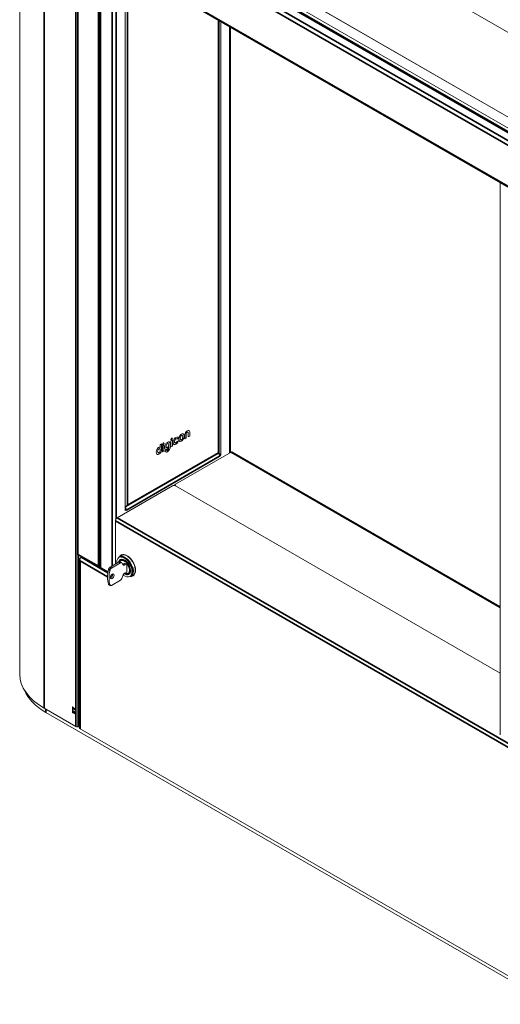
# Model space of a CAD drawing. Header units: millimetres. Extents: x 4 to 1188, y 1 to 840.
# Tile 184 of 256: x 826 to 892, y 123 to 259. Entities that reach past the tile are written whole.
import ezdxf

# ---------------------------------------------------------------- set-up
doc = ezdxf.new("R2010")
doc.units = ezdxf.units.MM
doc.layers.add('1', color=7, linetype='Continuous')

msp = doc.modelspace()

# ---------------------------------------------------------------- linework, layer by layer
at = {"layer": '1', "color": 154, "linetype": 'Continuous', "lineweight": 13}
for p, q in [((826.3844, 282.8855), (826.3844, 168.5526)), ((981.9213, 205.919), (849.2681, 282.5064)), ((971.8198, 200.0869), (839.1665, 276.6743)), ((971.8198, 200.0752), (839.1665, 276.6626)), ((834.3366, 275.572), (834.3366, 185.0333)), ((838.6968, 274.7088), (968.5519, 199.7369)), ((839.3686, 275.0413), (968.9913, 200.2035)), ((837.4573, 267.5017), (837.4573, 183.2608)), ((837.618, 267.8654), (967.4731, 192.8936)), ((840.904, 265.6282), (840.904, 191.1929)), ((853.8166, 199.1064), (853.8166, 258.5125)), ((853.834, 258.5024), (853.834, 198.8913)), ((854.036, 198.7747), (854.036, 258.3857)), ((855.3856, 199.0991), (855.3856, 257.6065)), ((853.8166, 256.3525), (853.834, 256.3626)), ((853.8239, 255.0721), (853.8166, 255.0763)), ((853.8213, 256.0679), (853.834, 256.0753)), ((853.8166, 248.3358), (853.834, 248.3459)), ((853.8166, 247.8958), (853.834, 247.9058)), ((892.494, 236.182), (892.494, 160.2287)), ((853.8166, 235.4803), (853.834, 235.4703)), ((853.8166, 235.2471), (853.8239, 235.2429)), ((853.8166, 230.5163), (853.834, 230.5263)), ((853.8213, 230.2317), (853.834, 230.239)), ((853.8166, 227.017), (853.834, 227.027)), ((853.8239, 226.4947), (853.8166, 226.4989)), ((853.8213, 226.7324), (853.834, 226.7397)), ((853.8166, 225.9172), (853.834, 225.9272)), ((853.8166, 225.4772), (853.834, 225.4872)), ((853.8166, 208.6526), (853.834, 208.6426)), ((853.8166, 208.4193), (853.8239, 208.4151)), ((853.834, 203.6936), (853.8278, 203.6901)), ((847.3986, 200.7978), (847.1863, 200.6752)), ((847.1863, 200.6752), (847.1863, 199.8405)), ((847.3885, 199.9689), (847.3885, 200.7919)), ((847.3986, 199.9631), (847.3986, 200.7978)), ((847.7381, 200.836), (847.7482, 200.8302)), ((847.835, 200.9448), (847.8354, 200.9451)), ((847.835, 200.9448), (847.8451, 200.939)), ((847.8354, 200.9451), (847.8455, 200.9393)), ((847.8381, 200.947), (847.8482, 200.9411)), ((847.8451, 200.939), (847.8455, 200.9393)), ((847.8499, 201.1358), (847.8499, 201.1357)), ((847.8499, 201.1357), (847.8499, 201.1358)), ((847.8502, 200.9544), (847.8603, 200.9485)), ((847.8515, 201.1366), (847.8515, 201.1365)), ((847.8553, 201.1387), (847.8524, 201.137)), ((847.9675, 200.9646), (847.9549, 200.9719)), ((847.9919, 200.9401), (848.1978, 201.0589)), ((847.9978, 200.9319), (847.9979, 200.9318)), ((847.9979, 200.9318), (848.2079, 201.0531)), ((848.2079, 200.7106), (847.9979, 200.5893)), ((848.1202, 201.1832), (848.1303, 201.1773)), ((848.1978, 201.0592), (848.2079, 201.0533)), ((848.1978, 201.0589), (848.1978, 201.0592)), ((848.1978, 201.0589), (848.2079, 201.0531)), ((848.2077, 200.7105), (848.2079, 200.7104)), ((848.2079, 201.0531), (848.2079, 201.0533)), ((848.2079, 200.7104), (848.2079, 200.7106)), ((848.2753, 200.9311), (848.2756, 200.9304)), ((848.2756, 200.9304), (848.2753, 200.928)), ((848.3724, 200.6342), (848.3825, 200.63)), ((848.3724, 200.6342), (848.3825, 200.6283)), ((848.3825, 200.6283), (848.3926, 200.6241)), ((848.4594, 201.0477), (848.4695, 201.0419)), ((848.4594, 201.0468), (848.4695, 201.041)), ((848.4595, 201.0484), (848.4696, 201.0426)), ((848.5044, 201.2592), (848.5145, 201.2533)), ((848.5045, 200.8703), (848.5146, 200.8645)), ((848.6276, 201.4003), (848.6377, 201.3945)), ((848.6437, 200.8692), (848.644, 200.8694)), ((848.743, 200.7586), (848.7531, 200.7527)), ((848.7694, 201.0112), (848.7696, 201.0118)), ((848.8117, 201.2385), (848.8117, 201.2389)), ((848.9253, 200.9998), (848.9354, 200.994)), ((848.9494, 201.583), (848.9595, 201.5772)), ((849.1006, 201.4821), (849.1006, 200.9573)), ((849.1006, 200.969), (849.2944, 201.0809)), ((849.1006, 200.9573), (849.3045, 201.0751)), ((849.2944, 201.0809), (849.2944, 201.6528)), ((849.2944, 201.0809), (849.3045, 201.0751)), ((849.3045, 201.0751), (849.3045, 201.647)), ((849.5232, 201.9027), (849.5333, 201.8969)), ((849.5755, 201.8034), (849.5757, 201.2315)), ((849.5757, 201.2431), (849.7665, 201.3534)), ((849.5757, 201.2315), (849.7766, 201.3476)), ((849.7665, 201.3534), (849.7665, 201.8782)), ((849.7665, 201.3534), (849.7766, 201.3476)), ((849.7766, 201.3476), (849.7766, 201.8724)), ((853.8239, 201.4166), (853.8166, 201.4208)), ((845.3964, 199.4648), (845.4065, 199.4589)), ((845.5196, 199.6059), (845.5297, 199.6001)), ((845.6753, 199.7899), (845.6854, 199.7841)), ((845.6954, 199.7743), (845.6753, 199.7899)), ((845.7055, 199.7685), (845.6854, 199.7841)), ((845.6954, 199.7743), (845.7055, 199.7685)), ((845.9077, 200.2738), (845.7036, 200.156)), ((845.7036, 200.156), (845.7055, 199.7685)), ((845.7036, 199.4441), (845.7036, 199.4445)), ((845.8996, 199.5064), (845.8977, 200.268)), ((845.8995, 199.5061), (845.9096, 199.5003)), ((845.8995, 199.506), (845.8995, 199.5061)), ((845.8995, 199.5052), (845.9096, 199.4994)), ((845.8996, 199.5064), (845.9097, 199.5005)), ((845.9097, 199.5005), (845.9077, 200.2738)), ((845.9096, 199.5001), (845.9096, 199.5003)), ((846.2306, 200.1234), (846.0213, 200.0026)), ((846.0213, 200.0026), (846.0213, 199.1679)), ((846.0213, 199.1796), (846.2205, 199.2946)), ((846.0213, 199.1679), (846.2306, 199.2888)), ((846.2205, 199.2946), (846.2205, 200.1176)), ((846.2205, 199.2946), (846.2306, 199.2888)), ((846.2306, 199.2888), (846.2306, 200.1234)), ((846.5721, 199.4086), (846.353, 199.2821)), ((846.353, 199.2821), (846.353, 199.282)), ((846.5266, 199.9313), (846.5266, 199.9309)), ((846.5367, 199.9254), (846.5367, 199.9251)), ((846.5439, 199.5009), (846.554, 199.4951)), ((846.5715, 200.1432), (846.5816, 200.1374)), ((846.5716, 199.7543), (846.5817, 199.7485)), ((846.6957, 200.4762), (846.694, 200.4754)), ((846.6947, 200.2844), (846.7048, 200.2785)), ((846.6964, 200.4767), (846.6957, 200.4762)), ((846.7255, 199.5891), (846.7356, 199.5833)), ((846.8365, 199.8953), (846.8368, 199.8958)), ((846.8511, 199.7479), (846.8711, 199.7863)), ((846.8612, 199.7421), (846.8812, 199.7805)), ((846.8711, 199.7863), (846.8812, 199.7805)), ((846.8788, 200.1226), (846.8788, 200.123)), ((846.8812, 199.7805), (846.8812, 199.7266)), ((846.9521, 199.4373), (846.9622, 199.4315)), ((847.0751, 200.3003), (847.0852, 200.2945)), ((847.0752, 199.8279), (847.0752, 200.2991)), ((847.0752, 199.8279), (847.0853, 199.822)), ((847.0752, 199.8269), (847.0853, 199.8211)), ((847.0853, 199.822), (847.0853, 200.2933)), ((847.1863, 199.8522), (847.3885, 199.9689)), ((847.1863, 199.8405), (847.3986, 199.9631)), ((847.3885, 199.9689), (847.3986, 199.9631)), ((847.4907, 200.473), (847.4907, 200.4727)), ((847.4907, 200.4627), (847.4907, 200.4625)), ((847.6847, 200.5915), (847.6948, 200.5856)), ((847.7393, 200.4077), (847.7494, 200.4019)), ((847.7446, 200.4039), (847.7573, 200.3966)), ((847.8403, 200.2206), (847.8405, 200.2208)), ((847.841, 200.221), (847.8411, 200.2211)), ((847.8423, 200.2219), (847.8454, 200.2237)), ((847.8423, 200.2219), (847.8524, 200.2161)), ((847.8454, 200.2237), (847.8555, 200.2179)), ((847.8504, 200.2148), (847.8506, 200.215)), ((847.8511, 200.2152), (847.8512, 200.2153)), ((847.8524, 200.2161), (847.8555, 200.2179)), ((848.1194, 200.501), (848.1295, 200.4951)), ((853.834, 199.8944), (853.8166, 199.9044)), ((853.8239, 199.667), (853.8166, 199.6711)), ((841.0739, 191.6434), (853.7477, 198.9607)), ((845.1593, 199.1201), (845.1593, 199.1182)), ((845.1593, 199.1182), (845.1593, 199.118)), ((845.3514, 199.2533), (845.3615, 199.2475)), ((845.3514, 199.2524), (845.3615, 199.2466)), ((845.3515, 199.2538), (845.3616, 199.248)), ((845.3563, 198.8183), (845.3664, 198.8125)), ((845.3964, 199.0759), (845.4065, 199.07)), ((845.6614, 199.2169), (845.6616, 199.2174)), ((846.6823, 199.1963), (846.6924, 199.1905)), ((846.685, 199.1979), (846.6951, 199.192)), ((855.4502, 199.1362), (847.8235, 194.733)), ((853.7456, 198.9818), (853.834, 199.0328)), ((853.8845, 198.5705), (853.935, 198.5997)), ((892.4937, 177.87), (855.6288, 199.1539)), ((839.7928, 190.0965), (847.4195, 194.4997)), ((847.7399, 194.6163), (847.7399, 194.5332)), ((892.4935, 168.7095), (847.8235, 194.4997)), ((847.8235, 194.4997), (892.4935, 168.7095)), ((840.9313, 191.6578), (840.904, 191.6735)), ((840.904, 191.2512), (841.0555, 191.1637)), ((841.005, 191.1346), (841.0555, 191.1637)), ((839.5403, 189.659), (839.5403, 183.7103)), ((834.3366, 185.0333), (834.3784, 185.0575)), ((834.3366, 185.0333), (837.3079, 183.3179)), ((834.4794, 161.4374), (834.4794, 184.9512)), ((834.4794, 181.1208), (834.4794, 184.9508)), ((834.5769, 184.4289), (834.5769, 161.175)), ((834.6816, 184.5745), (834.8171, 184.6528)), ((834.8171, 184.6528), (834.9064, 184.7043)), ((840.0589, 184.7367), (840.0588, 184.7367)), ((840.3619, 184.9117), (840.0589, 184.7367)), ((840.3538, 184.9527), (840.3581, 184.9558)), ((840.3561, 184.954), (840.4494, 185.0078)), ((837.4089, 183.3079), (837.4573, 183.3358)), ((837.5287, 183.1371), (838.5239, 182.5625)), ((840.0583, 184.0093), (838.8099, 183.2886)), ((840.2603, 183.8927), (839.0119, 183.172)), ((840.4031, 183.9068), (840.2011, 184.0235)), ((840.3461, 184.3417), (840.3017, 184.3161)), ((840.3017, 184.3161), (840.3017, 184.316)), ((840.6335, 183.595), (840.4353, 183.8771)), ((840.8535, 183.8386), (840.6065, 183.696)), ((841.106, 183.6928), (840.803, 183.8678)), ((840.803, 183.8678), (840.803, 183.8094)), ((841.0556, 183.722), (840.8085, 183.5793)), ((841.106, 182.6197), (841.106, 183.6928)), ((842.0215, 183.9314), (841.9947, 183.9159)), ((842.1869, 183.56), (842.1869, 183.4585)), ((839.0297, 182.2705), (839.1321, 182.2113)), ((839.106, 182.3281), (839.106, 182.2989)), ((839.139, 182.2113), (839.1474, 182.2162)), ((840.4353, 181.7308), (840.6335, 182.2419)), ((840.8085, 182.4596), (841.106, 182.6313)), ((841.4053, 182.4046), (841.4497, 182.4303)), ((841.6481, 181.984), (841.9512, 182.159)), ((842.0482, 182.2307), (842.1335, 182.2456)), ((834.4794, 181.0725), (834.509, 181.0554)), ((838.6671, 180.8949), (838.8691, 180.7783)), ((839.0119, 180.7924), (840.2603, 181.5132)), ((834.5769, 177.7828), (834.4794, 177.7265)), ((834.4794, 174.8105), (834.5769, 174.8667)), ((833.641, 164.0211), (833.641, 163.3212)), ((834.1259, 161.3499), (829.7317, 163.8869)), ((829.9868, 163.2906), (975.4487, 79.3081)), ((833.6461, 163.8782), (833.6461, 163.5024)), ((833.6756, 163.437), (834.1474, 163.1646)), ((833.8757, 163.3215), (833.7433, 163.2451)), ((834.0081, 163.8091), (833.779, 163.9414)), ((833.779, 163.2415), (834.0081, 163.1093)), ((834.0438, 163.8056), (834.0753, 163.8237)), ((834.1259, 163.6011), (834.1259, 163.2254)), ((834.1474, 163.0304), (834.1474, 163.7302)), ((834.3494, 161.3382), (834.4646, 161.4047)), ((834.4794, 162.2014), (834.5769, 162.2577)), ((834.4802, 161.437), (834.5779, 161.3806)), ((834.6815, 161.0292), (970.2439, 82.7621))]:
    msp.add_line(p, q, dxfattribs=at)
at = {"layer": '1', "color": 154, "linetype": 'Continuous', "lineweight": 35}
for p, q in [((829.7317, 278.2198), (829.7317, 163.8869)), ((834.1259, 163.7878), (834.1259, 275.6828)), ((834.3784, 185.0575), (834.3784, 275.5137)), ((837.2068, 273.8807), (837.2068, 183.4245)), ((837.4089, 183.3079), (837.4089, 273.8807)), ((837.818, 274.2014), (967.6731, 199.2296)), ((968.7893, 199.6786), (838.5604, 274.8663)), ((838.611, 274.9538), (968.8398, 199.7661)), ((837.5351, 273.7115), (967.3903, 198.7397)), ((837.52, 267.4537), (837.52, 183.2146)), ((837.5351, 268.0485), (967.3903, 193.0767)), ((839.106, 266.4564), (839.106, 183.4599)), ((839.6716, 266.4564), (839.6716, 189.9914)), ((841.207, 265.185), (841.207, 191.8169)), ((853.7329, 199.0488), (853.7329, 258.5606)), ((855.2684, 257.6743), (855.2684, 199.0316)), ((853.8239, 235.2429), (853.834, 235.2487)), ((853.8239, 208.4151), (853.834, 208.421)), ((847.281, 200.8375), (847.2911, 200.8316)), ((847.3854, 201.0182), (847.3955, 201.0124)), ((848.3825, 200.63), (848.3926, 200.6241)), ((848.5428, 200.6379), (848.5529, 200.6321)), ((848.634, 200.6792), (848.6441, 200.6734)), ((848.9795, 201.1611), (848.9896, 201.1553)), ((849.0005, 201.356), (849.0106, 201.3502)), ((849.2944, 201.6528), (849.3045, 201.647)), ((849.3353, 201.7942), (849.3454, 201.7883)), ((849.4285, 201.885), (849.4386, 201.8792)), ((849.7665, 201.8782), (849.7766, 201.8724)), ((845.8995, 199.506), (845.9096, 199.5001)), ((846.116, 200.1649), (846.1261, 200.159)), ((846.2204, 200.3456), (846.2305, 200.3398)), ((846.5266, 199.9318), (846.5367, 199.9259)), ((846.5266, 199.9309), (846.5367, 199.9251)), ((846.6583, 199.5416), (846.6684, 199.5358)), ((846.8511, 199.7479), (846.8612, 199.7421)), ((847.0752, 200.2991), (847.0853, 200.2933)), ((847.8403, 200.2206), (847.8504, 200.2148)), ((847.8411, 200.2211), (847.8512, 200.2153)), ((853.8239, 199.667), (853.834, 199.6728)), ((853.8845, 198.5705), (841.0555, 191.1637)), ((841.207, 191.8169), (853.7329, 199.0488)), ((845.5094, 198.8783), (845.5195, 198.8725)), ((845.7682, 199.0966), (845.7783, 199.0907)), ((853.834, 198.8913), (854.036, 198.7747)), ((853.935, 198.5997), (853.8799, 198.6315)), ((892.4935, 177.7493), (855.4502, 199.1362)), ((840.904, 191.1929), (841.005, 191.1346)), ((839.7928, 190.0965), (965.6376, 117.4399)), ((965.3851, 117.0025), (839.5403, 189.659)), ((837.2068, 183.4245), (834.3784, 185.0575)), ((834.4289, 161.4083), (834.4289, 184.981)), ((834.817, 184.6527), (838.5168, 182.5165)), ((840.4468, 185.007), (840.3581, 184.9558)), ((834.6864, 184.1777), (834.6536, 184.1628)), ((834.6815, 184.1477), (834.6815, 161.0292)), ((838.47, 181.9604), (834.6815, 184.1477)), ((837.52, 183.2146), (838.5349, 182.6286)), ((838.8209, 182.9042), (838.6188, 183.0208)), ((838.8099, 183.2886), (839.0119, 183.172)), ((840.2603, 183.8927), (840.0583, 184.0093)), ((840.6065, 183.696), (840.8085, 183.5793)), ((838.9985, 182.2384), (839.1324, 182.1611)), ((839.0818, 182.3128), (839.106, 182.2989)), ((839.1146, 182.2456), (839.1552, 182.269)), ((838.6188, 180.9563), (838.8209, 180.8396)), ((834.4794, 175.452), (834.5769, 175.3958)), ((834.5769, 175.1625), (834.4794, 175.2187)), ((833.641, 164.0211), (833.6915, 164.0502)), ((829.9868, 163.2906), (829.9868, 163.7396)), ((833.641, 163.3212), (833.7586, 163.3891)), ((834.1259, 163.6011), (833.6461, 163.8782)), ((833.6461, 163.5024), (834.1259, 163.2254)), ((833.8966, 163.3094), (833.779, 163.2415)), ((834.0081, 163.1093), (834.1257, 163.1772)), ((834.0518, 163.813), (834.0703, 163.8237)), ((834.1474, 163.11), (834.0518, 163.0548)), ((834.1259, 161.3499), (834.1259, 162.9946)), ((834.4289, 161.4083), (834.4794, 161.4374))]:
    msp.add_line(p, q, dxfattribs=at)
at = {"layer": '1', "color": 154, "linetype": 'Continuous', "lineweight": 13}
msp.add_arc((837.6001, 183.2608), 0.1429, 180.00057, 239.999587, dxfattribs=at)
for centre, major_axis, start_param, end_param in [((853.6218, 256.88), (0.1786, -0.3093), 1.35873882, 1.47522319), ((853.8239, 256.6468), (0.1429, -0.2474), 2.30602718, 2.39193011), ((853.6218, 256.5301), (0.25, -0.433), 1.7125607, 1.77264365), ((853.5713, 256.501), (0.25, -0.433), 1.5187637, 1.58935136), ((853.8239, 256.1802), (-0.1786, 0.3093), 2.32757654, 2.39629888), ((853.6218, 256.0635), (0.1786, -0.3093), 0.09557314, 0.2120575), ((853.5713, 256.501), (0.25, -0.433), 0.00009817, 0.05203263), ((853.8239, 255.422), (0.2143, -0.3712), 5.49778714, 5.53121565), ((853.834, 248.2835), (0.3214, -0.5567), 2.35609632, 2.3942863), ((853.7531, 248.2368), (0.25, -0.433), 2.12548378, 2.17565109), ((853.7026, 248.2077), (0.25, -0.433), 1.97557091, 2.02789806), ((853.7531, 248.2368), (0.3214, -0.5567), 2.17732006, 2.21600092), ((853.7026, 248.2077), (0.25, -0.433), 5.82608358, 5.87841073), ((853.7531, 248.2368), (0.3214, -0.5567), 5.63798072, 5.67666157), ((853.8239, 234.893), (0.2143, -0.3712), 2.32276598, 2.35619449), ((853.6218, 230.6938), (-0.25, 0.433), 4.85415335, 4.91423631), ((853.5713, 230.6647), (-0.25, 0.433), 4.66035635, 4.73094401), ((853.5713, 230.6647), (-0.25, 0.433), 3.14169083, 3.19362528), ((853.6218, 227.1946), (-0.25, 0.433), 4.85415335, 4.91423631), ((853.5713, 227.1654), (-0.25, 0.433), 4.66035635, 4.73094401), ((853.834, 225.8648), (0.3214, -0.5567), 2.35609632, 2.3942863), ((853.5713, 227.1654), (-0.25, 0.433), 3.14169083, 3.19362528), ((853.8239, 226.8446), (0.2143, -0.3712), 5.49778714, 5.53121565), ((853.7531, 225.8182), (0.25, -0.433), 2.12548378, 2.17565109), ((853.7026, 225.789), (0.25, -0.433), 1.97557091, 2.02789806), ((853.7026, 225.789), (0.25, -0.433), 5.82608358, 5.87841073), ((853.7531, 225.8182), (0.3214, -0.5567), 2.17732006, 2.21600092), ((853.7531, 225.8182), (0.3214, -0.5567), 5.63798072, 5.67666157), ((853.8239, 208.0652), (0.2143, -0.3712), 2.32276598, 2.35619449), ((853.6218, 203.7144), (0.1786, -0.3093), 1.35873882, 1.47522319), ((853.5511, 203.2829), (0.3214, -0.5567), 1.68448271, 1.732392), ((853.5511, 203.2829), (0.25, -0.433), 1.42873743, 1.50659003), ((853.6319, 203.3295), (0.3214, -0.5567), 1.89555847, 1.93767544), ((853.5006, 203.2537), (0.25, -0.433), 1.12488652, 1.25378999), ((853.5006, 203.2537), (0.25, -0.433), 0.32044245, 0.44590981), ((853.5511, 203.2829), (0.25, -0.433), 0.0642063, 0.14205889), ((853.5511, 203.2829), (0.3214, -0.5567), 6.12158964, 6.16949892), ((853.6218, 202.898), (0.1786, -0.3093), 0.09557314, 0.2120575), ((853.8239, 201.7665), (0.2143, -0.3712), 5.49778714, 5.53121565), ((847.864, 200.5826), (-0.1041, -0.1802), 1.56782914, 1.92811743), ((853.6218, 199.2004), (0.25, -0.433), 1.7125607, 1.77264365), ((853.5713, 199.1712), (0.25, -0.433), 1.5187637, 1.58935136), ((853.8239, 199.317), (0.2143, -0.3712), 2.32276598, 2.35619449), ((853.6016, 198.7338), (-0.2, 0.3464), 3.92699082, 5.03148493), ((853.733, 198.833), (0.0714, 0.1237), 4.92832439, 5.49778714), ((853.935, 198.7163), (-0.0714, -0.1237), 0.78539816, 2.35619449), ((855.4502, 198.8446), (0.1786, 0.3093), 0, 0.78539816), ((847.6215, 194.3831), (-0.2857, 0), 3.92699082, 5.49778714), ((848.0256, 194.6163), (-0.2857, 0), 5.49778714, 7.06858347), ((840.7727, 191.327), (0.2, -0.3464), 0.78539816, 1.8733654), ((841.005, 191.2512), (-0.0714, -0.1237), 5.49778714, 7.06858347), ((839.7928, 189.8048), (-0.1786, -0.3093), 3.92699082, 5.49778714), ((840.803, 183.3312), (0.7589, -1.3145), 2.78875253, 4.018097), ((840.803, 183.3312), (-0.5893, 1.0207), 0, 0.61938463), ((840.8535, 183.3604), (-0.7946, 1.3764), 4.3317654, 6.28318531), ((841.1565, 183.5353), (0.8214, -1.4228), 0.78539816, 3.39773063), ((840.803, 183.3312), (-0.5893, 1.0207), 3.92699082, 6.28318531), ((841.2778, 183.6053), (0.8214, -1.4228), 3.21551826, 3.39773063), ((840.8535, 183.3604), (0.5536, -0.9588), 2.38800312, 3.14169083), ((841.2778, 183.6053), (-0.8214, 1.4228), 0.07378932, 0.12813401), ((841.1565, 183.5353), (0.7946, -1.3764), 0.78539816, 3.14169083), ((841.3586, 183.652), (0.7143, -1.2372), 2.69864332, 2.85915907), ((837.3079, 183.4828), (-0.101, 0.175), 1.57079633, 3.14159265), ((841.2205, 183.4906), (1.9452, 3.3692), 2.02521702, 2.68717196), ((838.8099, 183.0553), (-0.1429, -0.2474), 3.92699082, 5.16680968), ((839.0119, 182.9387), (0.1429, 0.2474), 0.78539816, 2.02521702), ((840.0583, 183.776), (-0.1429, -0.2474), 3.14159265, 3.92699082), ((840.2603, 183.6594), (0.1429, 0.2474), 6.02138592, 7.06858347), ((840.8535, 183.3604), (-0.5518, 0.9557), 6.25677629, 6.28318531), ((840.6065, 183.9293), (0.1429, 0.2474), 3.76390616, 3.92699082), ((840.8085, 183.8126), (-0.1429, -0.2474), 6.02138592, 7.06858347), ((841.4225, 183.374), (1.9452, 3.3692), 2.02521702, 2.68717196), ((838.9039, 182.1531), (0.1786, 0.3093), 3.74281495, 5.49778714), ((839.2575, 182.3864), (0.1071, 0.1856), 2.35619449, 2.6960314), ((838.9039, 182.1531), (0.1786, 0.3093), 5.49778714, 5.68196301), ((840.2603, 181.7465), (0.1429, 0.2474), 3.92699082, 4.97418837), ((840.8085, 182.2263), (-0.1429, -0.2474), 3.92699082, 4.97418837), ((840.803, 183.3312), (0.7589, -1.3145), 5.33952941, 6.28318531), ((840.803, 183.3312), (-0.5893, 1.0207), 2.28177801, 3.92699082), ((840.8535, 183.3604), (-0.5518, 0.9557), 3.14159265, 3.17870272), ((840.8535, 183.3604), (0.5536, -0.9588), 0, 0.03465569), ((840.803, 183.3312), (0.7589, -1.3145), 0, 0.12831442), ((840.8535, 183.3604), (0.5536, -0.9588), 0.43569963, 0.75358954), ((840.8535, 183.3604), (-0.7946, 1.3764), 3.14159265, 3.80083624), ((841.1565, 183.5353), (0.8214, -1.4228), 6.02704733, 6.28318531), ((841.2778, 183.6053), (0.8214, -1.4228), 6.02704733, 6.20925971), ((841.2778, 183.6053), (-0.8214, 1.4228), 2.88559136, 3.06780133), ((841.1565, 183.5353), (0.7946, -1.3764), 0, 0.78539816), ((841.1565, 183.5353), (0.8214, -1.4228), 0, 0.78539816), ((841.4293, 183.6928), (-0.8214, 1.4228), 2.87588696, 2.97487192), ((841.3586, 183.652), (0.7143, -1.2372), 0.28236587, 0.44297979), ((834.5804, 181.1791), (-0.0714, -0.1237), 5.49778714, 7.03301966), ((838.8099, 181.1424), (-0.1429, -0.2474), 5.82876461, 6.28319697), ((839.0119, 181.0257), (0.1429, 0.2474), 2.68717196, 3.92699082), ((837.8129, 168.5526), (-11.4286, 0), 0, 0.78539816), ((837.8155, 167.8105), (-11.0714, 0), 0.22815817, 0.78539816), ((833.6915, 163.9919), (0.0357, -0.0619), 1.30899694, 3.92699082), ((833.7471, 163.9365), (-0.0714, -0.1237), 4.24338356, 5.49778714), ((833.6915, 163.292), (0.0357, -0.0619), 3.92699082, 6.54498469), ((833.7471, 163.5607), (-0.0714, -0.1237), 5.49778714, 6.28318531), ((833.779, 163.9997), (0.0357, -0.0619), 4.45058959, 5.49778714), ((833.779, 163.1832), (0.0357, -0.0619), 2.35619449, 3.40339204), ((834.0081, 163.8674), (0.0357, -0.0619), 5.49778714, 6.54498469), ((834.0081, 163.0509), (0.0357, -0.0619), 1.30899694, 2.35619449), ((834.0956, 163.7586), (0.0357, -0.0619), 1.71269338, 3.40339204), ((834.0956, 163.0588), (0.0357, -0.0619), 4.45058959, 6.14128825), ((834.2269, 163.6595), (0.0714, 0.1237), 1.69069227, 2.35619449), ((834.2269, 163.2837), (0.0714, 0.1237), 2.35619449, 3.02169672), ((834.2774, 161.4374), (0.2143, 0), 3.92699082, 4.65671847), ((834.4289, 161.4666), (-0.0357, 0.0619), 3.14159265, 3.92699082), ((834.3784, 162.7905), (0.3964, -0.6866), 5.67896868, 5.85961026), ((834.934, 161.175), (0.3571, 0), 3.14159265, 3.92699082)]:
    msp.add_ellipse(centre, major_axis=major_axis, ratio=0.57735027, start_param=start_param, end_param=end_param, dxfattribs=at)
at = {"layer": '1', "color": 154, "linetype": 'Continuous', "lineweight": 35}
for centre, major_axis, ratio, start_param, end_param in [((840.803, 183.3312), (0.5161, -0.8939), 0.57735027, 0.78539816, 3.54754533), ((840.803, 183.3312), (0.7589, -1.3145), 0.57735027, 0.78539816, 2.78875253), ((837.6715, 183.302), (0.2136, 0.0479), 0.36897252, 3.05901831, 3.84441648), ((837.6715, 183.302), (0.1483, 0.161), 0.36897252, 2.43876883, 3.22416699), ((840.8535, 183.3604), (-0.7946, 1.3764), 0.57735027, 3.92699082, 4.3317654), ((840.803, 183.3312), (0.5161, -0.8939), 0.57735027, 5.53656618, 6.28318531), ((840.803, 183.3312), (0.5161, -0.8939), 0.57735027, 0, 0.78539816), ((840.803, 183.3312), (0.7589, -1.3145), 0.57735027, 0.12831442, 0.78539816), ((840.8535, 183.3604), (-0.7946, 1.3764), 0.57735027, 3.80083624, 3.92699082)]:
    msp.add_ellipse(centre, major_axis=major_axis, ratio=ratio, start_param=start_param, end_param=end_param, dxfattribs=at)
at = {"layer": '1', "color": 154, "linetype": 'Continuous', "lineweight": 13}
msp.add_ellipse((839.1059, 182.0365), major_axis=(0.1786, 0.3093), ratio=0.57735027, dxfattribs=at)
for points, degree in [([(853.821, 256.4315), (853.8273, 256.4095), (853.8329, 256.3873), (853.8379, 256.3648)], 3), ([(853.821, 230.5952), (853.8273, 230.5732), (853.8329, 230.551), (853.8379, 230.5285)], 3), ([(853.821, 227.0959), (853.8273, 227.0739), (853.8329, 227.0517), (853.8379, 227.0293)], 3), ([(849.4327, 202.0641), (849.3492, 202.0115), (849.2701, 201.9474), (849.2041, 201.848)], 3), ([(849.6688, 202.1231), (849.6001, 202.1405), (849.5182, 202.1135), (849.4327, 202.0641)], 3), ([(849.7665, 201.8782), (849.7665, 202.0352), (849.7278, 202.1114), (849.6587, 202.1289)], 3), ([(849.7766, 201.8724), (849.7766, 202.0294), (849.7379, 202.1055), (849.6688, 202.1231)], 3), ([(847.1767, 200.8977), (847.1767, 200.8312), (847.2234, 200.8042), (847.281, 200.8375)], 3), ([(847.2911, 201.0727), (847.2335, 201.0394), (847.1868, 200.9585), (847.1868, 200.8919)], 3), ([(847.1868, 200.8919), (847.1868, 200.8254), (847.2335, 200.7984), (847.2911, 200.8316)], 3), ([(847.281, 200.8375), (847.3387, 200.8707), (847.3854, 200.9517), (847.3854, 201.0182)], 3), ([(847.3955, 201.0124), (847.3955, 201.079), (847.3488, 201.106), (847.2911, 201.0727)], 3), ([(847.2911, 200.8316), (847.3488, 200.8649), (847.3955, 200.9459), (847.3955, 201.0124)], 3), ([(847.5837, 200.8591), (847.5217, 200.7434), (847.4907, 200.6148), (847.4907, 200.473)], 3), ([(847.8499, 201.1358), (847.7363, 201.07), (847.6475, 200.9777), (847.5837, 200.8591)], 3), ([(847.6847, 200.5915), (847.6849, 200.6927), (847.7028, 200.7744), (847.7381, 200.836)], 3), ([(847.6948, 200.5856), (847.695, 200.6869), (847.7129, 200.7686), (847.7482, 200.8302)], 3), ([(847.7381, 200.836), (847.761, 200.8805), (847.7933, 200.9166), (847.835, 200.9448)], 3), ([(847.7482, 200.8302), (847.7711, 200.8746), (847.8034, 200.9107), (847.8451, 200.939)], 3), ([(847.8354, 200.9451), (847.8368, 200.946), (847.8368, 200.9461), (847.8381, 200.947)], 3), ([(847.8381, 200.947), (847.8421, 200.9496), (847.8459, 200.9519), (847.8502, 200.9544)], 3), ([(847.8455, 200.9393), (847.8469, 200.9402), (847.8469, 200.9403), (847.8482, 200.9411)], 3), ([(847.8482, 200.9411), (847.8522, 200.9438), (847.856, 200.9461), (847.8603, 200.9485)], 3), ([(847.8515, 201.1365), (847.8514, 201.1366), (847.8499, 201.1357)], 2), ([(847.8502, 200.9544), (847.8962, 200.9803), (847.9324, 200.9858), (847.9575, 200.9704)], 3), ([(847.8524, 201.137), (847.8519, 201.1368), (847.8517, 201.1367), (847.8515, 201.1366)], 3), ([(848.1303, 201.1773), (848.0647, 201.2189), (847.9731, 201.2057), (847.8553, 201.1387)], 3), ([(847.8603, 200.9485), (847.9063, 200.9745), (847.9425, 200.98), (847.9676, 200.9645)], 3), ([(847.9676, 200.9645), (847.9778, 200.9589), (847.9879, 200.9482), (847.9978, 200.9319)], 3), ([(848.1194, 200.501), (848.1558, 200.5713), (848.1818, 200.6429), (848.1978, 200.7162)], 3), ([(848.1978, 201.0592), (848.1817, 201.1141), (848.1557, 201.1555), (848.1202, 201.1832)], 3), ([(848.1295, 200.4951), (848.1659, 200.5655), (848.1919, 200.6371), (848.2079, 200.7104)], 3), ([(848.2079, 201.0533), (848.1918, 201.1082), (848.1658, 201.1497), (848.1303, 201.1773)], 3), ([(848.2978, 201.1217), (848.283, 201.0538), (848.2755, 200.9904), (848.2753, 200.9311)], 3), ([(848.2753, 200.928), (848.2754, 200.8554), (848.2844, 200.7905), (848.3023, 200.7335)], 3), ([(848.3683, 201.3118), (848.3364, 201.2537), (848.3129, 201.1901), (848.2978, 201.1217)], 3), ([(848.3023, 200.7335), (848.3162, 200.6892), (848.3374, 200.6573), (848.3658, 200.638)], 3), ([(848.5695, 201.5462), (848.4874, 201.4866), (848.4204, 201.4086), (848.3683, 201.3118)], 3), ([(848.3825, 200.63), (848.4225, 200.6133), (848.4759, 200.6159), (848.5428, 200.6379)], 3), ([(848.3926, 200.6241), (848.4326, 200.6075), (848.486, 200.61), (848.5529, 200.6321)], 3), ([(848.4595, 201.0484), (848.4595, 201.0481), (848.4595, 201.0478), (848.4594, 201.0477)], 3), ([(848.4594, 201.0477), (848.4594, 201.0468), (848.4595, 201.0469), (848.4594, 201.0468)], 3), ([(848.4594, 201.0468), (848.4595, 200.9583), (848.4745, 200.8995), (848.5045, 200.8703)], 3), ([(848.5044, 201.2592), (848.4746, 201.1981), (848.4596, 201.1277), (848.4595, 201.0484)], 3), ([(848.4696, 201.0426), (848.4696, 201.0423), (848.4696, 201.042), (848.4695, 201.0419)], 3), ([(848.4695, 201.0419), (848.4695, 201.041), (848.4696, 201.0411), (848.4695, 201.041)], 3), ([(848.4695, 201.041), (848.4696, 200.9525), (848.4846, 200.8937), (848.5146, 200.8645)], 3), ([(848.5145, 201.2533), (848.4847, 201.1922), (848.4697, 201.1219), (848.4696, 201.0426)], 3), ([(848.6276, 201.4003), (848.5757, 201.3705), (848.5344, 201.3232), (848.5044, 201.2592)], 3), ([(848.6377, 201.3945), (848.5858, 201.3646), (848.5445, 201.3173), (848.5145, 201.2533)], 3), ([(848.5146, 200.8645), (848.5445, 200.8352), (848.5877, 200.8368), (848.6437, 200.8692)], 3), ([(848.5428, 200.6379), (848.5733, 200.648), (848.6037, 200.6618), (848.634, 200.6792)], 3), ([(848.5529, 200.6321), (848.5834, 200.6421), (848.6138, 200.6559), (848.6441, 200.6734)], 3), ([(848.6444, 201.5952), (848.6202, 201.5812), (848.5952, 201.5649), (848.5695, 201.5462)], 3), ([(848.7569, 201.408), (848.7246, 201.4341), (848.6814, 201.4314), (848.6276, 201.4003)], 3), ([(848.634, 200.6792), (848.6702, 200.7002), (848.7064, 200.7265), (848.743, 200.7586)], 3), ([(848.767, 201.4021), (848.7347, 201.4283), (848.6915, 201.4256), (848.6377, 201.3945)], 3), ([(848.644, 200.8694), (848.6977, 200.9005), (848.7399, 200.9483), (848.7694, 201.0112)], 3), ([(848.6441, 200.6734), (848.6803, 200.6943), (848.7165, 200.7206), (848.7531, 200.7527)], 3), ([(848.7918, 201.6528), (848.7462, 201.6449), (848.6971, 201.6257), (848.6444, 201.5952)], 3), ([(848.743, 200.7586), (848.8164, 200.8185), (848.8775, 200.8993), (848.9253, 200.9998)], 3), ([(848.7531, 200.7527), (848.8265, 200.8126), (848.8876, 200.8934), (848.9354, 200.994)], 3), ([(848.8117, 201.2389), (848.8117, 201.3187), (848.7968, 201.3733), (848.767, 201.4021)], 3), ([(848.7696, 201.0118), (848.7976, 201.0745), (848.8116, 201.1499), (848.8117, 201.2385)], 3), ([(848.9595, 201.5772), (848.9236, 201.6379), (848.8676, 201.6634), (848.7918, 201.6528)], 3), ([(848.9494, 201.583), (848.93, 201.6158), (848.9048, 201.6384), (848.8737, 201.6505)], 3), ([(848.9253, 200.9998), (848.9475, 201.0483), (848.9655, 201.1019), (848.9795, 201.1611)], 3), ([(848.9354, 200.994), (848.9576, 201.0424), (848.9756, 201.0961), (848.9896, 201.1553)], 3), ([(849.0005, 201.356), (849.0005, 201.4537), (848.9835, 201.5292), (848.9494, 201.583)], 3), ([(849.0106, 201.3502), (849.0106, 201.4478), (848.9936, 201.5233), (848.9595, 201.5772)], 3), ([(848.9795, 201.1611), (848.9934, 201.2201), (849.0004, 201.2851), (849.0005, 201.356)], 3), ([(848.9896, 201.1553), (849.0035, 201.2142), (849.0105, 201.2793), (849.0106, 201.3502)], 3), ([(849.2041, 201.848), (849.14, 201.7516), (849.1006, 201.6347), (849.1006, 201.4821)], 3), ([(849.2944, 201.6528), (849.2944, 201.7066), (849.308, 201.7537), (849.3353, 201.7942)], 3), ([(849.3045, 201.647), (849.3045, 201.7008), (849.3181, 201.7479), (849.3454, 201.7883)], 3), ([(849.3353, 201.7942), (849.3624, 201.8345), (849.3935, 201.8648), (849.4285, 201.885)], 3), ([(849.3454, 201.7883), (849.3725, 201.8286), (849.4036, 201.859), (849.4386, 201.8792)], 3), ([(849.4285, 201.885), (849.4635, 201.9052), (849.495, 201.911), (849.5232, 201.9027)], 3), ([(849.4386, 201.8792), (849.4736, 201.8993), (849.5051, 201.9052), (849.5333, 201.8969)], 3), ([(849.5333, 201.8969), (849.5614, 201.8883), (849.5755, 201.8572), (849.5755, 201.8034)], 3), ([(845.2464, 199.5064), (845.1883, 199.3886), (845.1594, 199.26), (845.1593, 199.1201)], 3), ([(845.4766, 199.7689), (845.3829, 199.7147), (845.3061, 199.6271), (845.2464, 199.5064)], 3), ([(845.3964, 199.4648), (845.3666, 199.4036), (845.3516, 199.3332), (845.3515, 199.2538)], 3), ([(845.4065, 199.4589), (845.3767, 199.3978), (845.3617, 199.3274), (845.3616, 199.248)], 3), ([(845.5196, 199.6059), (845.4676, 199.576), (845.4264, 199.5287), (845.3964, 199.4648)], 3), ([(845.5297, 199.6001), (845.4777, 199.5702), (845.4365, 199.5229), (845.4065, 199.4589)], 3), ([(845.61, 199.8124), (845.5714, 199.8126), (845.5275, 199.7983), (845.4766, 199.7689)], 3), ([(845.649, 199.6136), (845.6166, 199.6397), (845.5735, 199.637), (845.5196, 199.6059)], 3), ([(845.6591, 199.6078), (845.6267, 199.6339), (845.5836, 199.6312), (845.5297, 199.6001)], 3), ([(845.6854, 199.7841), (845.6645, 199.8004), (845.6392, 199.8099), (845.61, 199.8124)], 3), ([(845.7036, 199.4445), (845.7036, 199.5242), (845.6886, 199.5788), (845.6591, 199.6078)], 3), ([(845.6616, 199.2174), (845.6896, 199.2801), (845.7036, 199.3555), (845.7036, 199.4441)], 3), ([(845.7682, 199.0966), (845.85, 199.2083), (845.8993, 199.3482), (845.8995, 199.5052)], 3), ([(845.7783, 199.0907), (845.8601, 199.2025), (845.9094, 199.3424), (845.9096, 199.4994)], 3), ([(845.8995, 199.5061), (845.8995, 199.5062), (845.8996, 199.5063), (845.8996, 199.5064)], 3), ([(845.8995, 199.5052), (845.8996, 199.5053), (845.8995, 199.5053), (845.8995, 199.506)], 3), ([(845.9096, 199.5003), (845.9096, 199.5004), (845.9097, 199.5004), (845.9097, 199.5005)], 3), ([(845.9096, 199.4994), (845.9097, 199.4994), (845.9096, 199.4994), (845.9096, 199.5001)], 3), ([(846.0117, 200.2251), (846.0117, 200.1586), (846.0584, 200.1316), (846.116, 200.1649)], 3), ([(846.1261, 200.4001), (846.0685, 200.3668), (846.0218, 200.2859), (846.0218, 200.2193)], 3), ([(846.0218, 200.2193), (846.0218, 200.1528), (846.0685, 200.1258), (846.1261, 200.159)], 3), ([(846.116, 200.1649), (846.1737, 200.1982), (846.2204, 200.2791), (846.2204, 200.3456)], 3), ([(846.2305, 200.3398), (846.2305, 200.4064), (846.1838, 200.4334), (846.1261, 200.4001)], 3), ([(846.1261, 200.159), (846.1838, 200.1923), (846.2305, 200.2733), (846.2305, 200.3398)], 3), ([(846.4206, 200.1888), (846.3635, 200.0699), (846.335, 199.9415), (846.3349, 199.8032)], 3), ([(846.3349, 199.8032), (846.3349, 199.685), (846.3565, 199.6022), (846.3995, 199.5547)], 3), ([(846.353, 199.282), (846.3646, 199.238), (846.3812, 199.2036), (846.4026, 199.1787)], 3), ([(846.3995, 199.5547), (846.4112, 199.5417), (846.4235, 199.5309), (846.4365, 199.522)], 3), ([(846.694, 200.4754), (846.5686, 200.4027), (846.4773, 200.307), (846.4206, 200.1888)], 3), ([(846.4494, 199.5146), (846.4782, 199.501), (846.5097, 199.4964), (846.5439, 199.5009)], 3), ([(846.4595, 199.5088), (846.4883, 199.4951), (846.5198, 199.4906), (846.554, 199.4951)], 3), ([(846.5715, 200.1432), (846.5416, 200.0819), (846.5266, 200.0114), (846.5266, 199.9318)], 3), ([(846.5266, 199.9318), (846.5266, 199.9317), (846.5266, 199.9316), (846.5266, 199.9315)], 3), ([(846.5266, 199.9315), (846.5266, 199.9314), (846.5266, 199.9313), (846.5266, 199.9313)], 3), ([(846.5266, 199.9309), (846.5266, 199.8423), (846.5415, 199.7835), (846.5716, 199.7543)], 3), ([(846.5816, 200.1374), (846.5517, 200.0761), (846.5367, 200.0056), (846.5367, 199.9259)], 3), ([(846.5367, 199.9259), (846.5367, 199.9259), (846.5367, 199.9258), (846.5367, 199.9257)], 3), ([(846.5367, 199.9257), (846.5367, 199.9256), (846.5367, 199.9255), (846.5367, 199.9254)], 3), ([(846.5367, 199.9251), (846.5367, 199.8365), (846.5516, 199.7777), (846.5817, 199.7485)], 3), ([(846.5439, 199.5009), (846.5818, 199.5059), (846.6199, 199.5195), (846.6583, 199.5416)], 3), ([(846.554, 199.4951), (846.5919, 199.5001), (846.63, 199.5137), (846.6684, 199.5358)], 3), ([(846.6947, 200.2844), (846.6427, 200.2544), (846.6016, 200.2072), (846.5715, 200.1432)], 3), ([(846.5716, 199.7543), (846.5808, 199.7454), (846.5911, 199.7393), (846.6027, 199.7362)], 3), ([(846.6456, 199.3791), (846.6126, 199.3768), (846.5881, 199.3867), (846.5721, 199.4086)], 3), ([(846.7048, 200.2785), (846.6528, 200.2486), (846.6117, 200.2014), (846.5816, 200.1374)], 3), ([(846.5817, 199.7485), (846.6116, 199.7193), (846.6548, 199.7209), (846.7107, 199.7532)], 3), ([(846.7132, 199.4011), (846.6906, 199.3881), (846.6681, 199.3808), (846.6456, 199.3791)], 3), ([(846.6583, 199.5416), (846.6806, 199.5545), (846.7031, 199.5703), (846.7255, 199.5891)], 3), ([(846.6684, 199.5358), (846.6907, 199.5487), (846.7132, 199.5645), (846.7356, 199.5833)], 3), ([(846.685, 199.1979), (846.781, 199.2533), (846.8759, 199.3265), (846.9521, 199.4373)], 3), ([(846.824, 200.292), (846.7917, 200.3182), (846.7486, 200.3155), (846.6947, 200.2844)], 3), ([(846.6951, 199.192), (846.7911, 199.2475), (846.886, 199.3207), (846.9622, 199.4315)], 3), ([(846.9622, 200.5432), (846.8774, 200.5611), (846.7919, 200.5317), (846.6964, 200.4767)], 3), ([(846.8341, 200.2862), (846.8018, 200.3123), (846.7587, 200.3096), (846.7048, 200.2785)], 3), ([(846.7107, 199.7532), (846.7109, 199.7533), (846.711, 199.7534), (846.7111, 199.7535)], 3), ([(846.7111, 199.7535), (846.7648, 199.7845), (846.807, 199.8323), (846.8365, 199.8953)], 3), ([(846.7446, 199.4229), (846.7341, 199.4144), (846.7237, 199.4072), (846.7132, 199.4011)], 3), ([(846.7255, 199.5891), (846.7758, 199.6309), (846.8177, 199.684), (846.8511, 199.7479)], 3), ([(846.7356, 199.5833), (846.7859, 199.625), (846.8278, 199.6782), (846.8612, 199.7421)], 3), ([(846.8347, 199.5401), (846.8077, 199.4889), (846.7776, 199.4498), (846.7446, 199.4229)], 3), ([(846.8788, 200.123), (846.8788, 200.2027), (846.8638, 200.2573), (846.8341, 200.2862)], 3), ([(846.8812, 199.7266), (846.877, 199.6533), (846.8615, 199.5912), (846.8347, 199.5401)], 3), ([(846.8368, 199.8958), (846.8647, 199.9585), (846.8787, 200.034), (846.8788, 200.1226)], 3), ([(847.0751, 200.3003), (847.0749, 200.4555), (847.0313, 200.5325), (846.9521, 200.5491)], 3), ([(846.9521, 199.4373), (847.0235, 199.5414), (847.075, 199.6714), (847.0752, 199.8269)], 3), ([(847.0852, 200.2945), (847.085, 200.4496), (847.0414, 200.5267), (846.9622, 200.5432)], 3), ([(846.9622, 199.4315), (847.0336, 199.5356), (847.0851, 199.6655), (847.0853, 199.8211)], 3), ([(847.0752, 200.2991), (847.0752, 200.2994), (847.0751, 200.3003)], 2), ([(847.0752, 199.8269), (847.0753, 199.8271), (847.0751, 199.827), (847.0752, 199.8279)], 3), ([(847.0853, 200.2933), (847.0853, 200.2935), (847.0852, 200.2945)], 2), ([(847.0853, 199.8211), (847.0854, 199.8212), (847.0852, 199.8212), (847.0853, 199.822)], 3), ([(847.4907, 200.4727), (847.4907, 200.4705), (847.4908, 200.47), (847.4908, 200.4679)], 3), ([(847.4908, 200.4679), (847.4908, 200.4656), (847.4907, 200.4648), (847.4907, 200.4627)], 3), ([(847.4907, 200.4625), (847.4907, 200.3208), (847.5217, 200.2279), (847.5837, 200.184)], 3), ([(847.5736, 200.1898), (847.6375, 200.1448), (847.7265, 200.1551), (847.8403, 200.2206)], 3), ([(847.5837, 200.184), (847.6476, 200.139), (847.7366, 200.1493), (847.8504, 200.2148)], 3), ([(847.7393, 200.4077), (847.7028, 200.4293), (847.6849, 200.4905), (847.6847, 200.5915)], 3), ([(847.7494, 200.4019), (847.7129, 200.4235), (847.695, 200.4846), (847.6948, 200.5856)], 3), ([(847.8448, 200.4056), (847.8034, 200.3858), (847.7711, 200.3846), (847.7494, 200.4019)], 3), ([(847.8405, 200.2208), (847.8406, 200.2209), (847.8408, 200.2209), (847.841, 200.221)], 3), ([(847.8411, 200.2211), (847.8413, 200.2212), (847.8415, 200.2214), (847.8423, 200.2219)], 3), ([(847.8495, 200.4079), (847.8466, 200.4063), (847.8465, 200.4066), (847.8448, 200.4056)], 3), ([(847.8454, 200.2237), (847.9632, 200.2928), (848.0547, 200.3854), (848.1194, 200.501)], 3), ([(847.8594, 200.4131), (847.856, 200.4113), (847.8523, 200.4093), (847.8495, 200.4079)], 3), ([(847.8506, 200.215), (847.8507, 200.215), (847.8509, 200.2151), (847.8511, 200.2152)], 3), ([(847.8512, 200.2153), (847.8514, 200.2154), (847.8516, 200.2155), (847.8524, 200.2161)], 3), ([(847.8555, 200.2179), (847.9733, 200.287), (848.0648, 200.3796), (848.1295, 200.4951)], 3), ([(847.9677, 200.5219), (847.9424, 200.477), (847.9062, 200.4408), (847.8594, 200.4131)], 3), ([(845.1593, 199.118), (845.1596, 198.9774), (845.192, 198.8865), (845.2498, 198.8384)], 3), ([(845.2498, 198.8384), (845.2557, 198.8335), (845.2616, 198.8293), (845.2678, 198.8257)], 3), ([(845.2959, 198.8179), (845.313, 198.815), (845.3326, 198.8152), (845.3563, 198.8183)], 3), ([(845.2984, 198.8136), (845.3173, 198.8092), (845.3391, 198.8089), (845.3664, 198.8125)], 3), ([(845.3515, 199.2538), (845.3514, 199.2536), (845.3514, 199.2534), (845.3514, 199.2533)], 3), ([(845.3514, 199.2533), (845.3514, 199.2524), (845.3515, 199.2525), (845.3514, 199.2524)], 3), ([(845.3514, 199.2524), (845.3515, 199.1639), (845.3665, 199.1051), (845.3964, 199.0759)], 3), ([(845.3563, 198.8183), (845.4053, 198.8247), (845.4573, 198.8483), (845.5094, 198.8783)], 3), ([(845.3616, 199.248), (845.3615, 199.2477), (845.3615, 199.2476), (845.3615, 199.2475)], 3), ([(845.3615, 199.2475), (845.3615, 199.2466), (845.3616, 199.2466), (845.3615, 199.2466)], 3), ([(845.3615, 199.2466), (845.3616, 199.1581), (845.3766, 199.0993), (845.4065, 199.07)], 3), ([(845.3664, 198.8125), (845.4154, 198.8188), (845.4674, 198.8424), (845.5195, 198.8725)], 3), ([(845.3964, 199.0759), (845.4056, 199.067), (845.4159, 199.0609), (845.4274, 199.0578)], 3), ([(845.4065, 199.07), (845.4365, 199.0408), (845.4797, 199.0424), (845.5355, 199.0747)], 3), ([(845.5094, 198.8783), (845.6054, 198.9338), (845.6896, 198.9893), (845.7682, 199.0966)], 3), ([(845.5195, 198.8725), (845.6155, 198.9279), (845.6997, 198.9835), (845.7783, 199.0907)], 3), ([(845.5355, 199.0747), (845.5357, 199.0749), (845.5358, 199.0749), (845.5359, 199.075)], 3), ([(845.5359, 199.075), (845.5897, 199.106), (845.6318, 199.1538), (845.6614, 199.2169)], 3), ([(846.476, 199.1377), (846.5304, 199.1292), (846.5992, 199.1488), (846.6823, 199.1963)], 3), ([(846.4861, 199.1319), (846.5405, 199.1234), (846.6093, 199.1429), (846.6924, 199.1905)], 3), ([(846.6823, 199.1963), (846.6832, 199.1969), (846.6841, 199.1974), (846.685, 199.1979)], 3), ([(846.6924, 199.1905), (846.6933, 199.1911), (846.6942, 199.1916), (846.6951, 199.192)], 3), ([(853.8129, 199.1285), (853.8227, 199.0978), (853.8308, 199.0667), (853.8379, 199.0351)], 3), ([(834.6815, 184.5744), (834.6815, 184.5745), (834.6816, 184.5745), (834.6816, 184.5745)], 3), ([(834.817, 184.6527), (834.817, 184.6527), (834.8171, 184.6527), (834.8171, 184.6528)], 3)]:
    msp.add_open_spline(points, degree=degree, dxfattribs=at)
for points, knots in [([(853.7329, 199.0488), (853.745, 199.0206), (853.7486, 198.9969), (853.7432, 198.9644), (853.736, 198.9539), (853.7254, 198.9478)], [0, 0, 0, 0, 0.53966541, 0.53966541, 1, 1, 1, 1]), ([(853.8166, 199.1057), (853.8166, 199.1051), (853.8166, 199.1046), (853.8164, 199.1006), (853.8158, 199.0972), (853.8143, 199.0923), (853.8136, 199.0907), (853.8121, 199.0875), (853.8112, 199.0859), (853.8064, 199.0784), (853.8008, 199.0729), (853.79, 199.0658), (853.786, 199.0635), (853.7772, 199.0595), (853.7725, 199.0576), (853.7572, 199.0527), (853.7457, 199.0503), (853.7329, 199.0488)], [0, 0, 0, 0, 0.01846513, 0.01846513, 0.14115699, 0.14115699, 0.20250292, 0.20250292, 0.26384885, 0.26384885, 0.50923256, 0.50923256, 0.63192442, 0.63192442, 0.75461628, 0.75461628, 1, 1, 1, 1]), ([(841.207, 191.8169), (841.1943, 191.8037), (841.1804, 191.7915), (841.158, 191.7747), (841.1503, 191.7693), (841.1383, 191.7616), (841.1342, 191.7591), (841.126, 191.7543), (841.1218, 191.7519), (841.1006, 191.7405), (841.0831, 191.7326), (841.0561, 191.7226), (841.047, 191.7196), (841.0331, 191.7156), (841.0284, 191.7143), (841.019, 191.712), (841.0143, 191.7109), (841.0002, 191.7079), (840.9909, 191.7063), (840.9722, 191.7037), (840.9629, 191.7027), (840.9444, 191.7016), (840.9351, 191.7014), (840.9213, 191.7016), (840.9167, 191.7018), (840.9092, 191.7022), (840.9061, 191.7025), (840.9031, 191.7027)], [0, 0, 0, 0, 0.16893319, 0.16893319, 0.25339978, 0.25339978, 0.29563308, 0.29563308, 0.33786637, 0.33786637, 0.50679956, 0.50679956, 0.59126615, 0.59126615, 0.63349945, 0.63349945, 0.67573275, 0.67573275, 0.76019934, 0.76019934, 0.84466593, 0.84466593, 0.92913253, 0.92913253, 0.97136582, 0.97136582, 1, 1, 1, 1]), ([(840.9313, 191.6578), (840.96, 191.6446), (840.9897, 191.6375), (841.0472, 191.6375), (841.0749, 191.6445), (841.125, 191.6725), (841.1473, 191.6935), (841.1836, 191.7474), (841.1977, 191.7802), (841.207, 191.8169)], [0, 0, 0, 0, 0.25, 0.25, 0.5, 0.5, 0.75, 0.75, 1, 1, 1, 1]), ([(834.6815, 184.5744), (834.6466, 184.5536), (834.6203, 184.5252), (834.5855, 184.4595), (834.5772, 184.4221), (834.5765, 184.3466), (834.5838, 184.308), (834.6104, 184.2332), (834.6296, 184.1969), (834.6536, 184.1628)], [0, 0, 0, 0, 0.25, 0.25, 0.5, 0.5, 0.75, 0.75, 1, 1, 1, 1]), ([(834.817, 184.6527), (834.8134, 184.6505), (834.8063, 184.646), (834.796, 184.6386), (834.786, 184.6306), (834.7763, 184.622), (834.7671, 184.6129), (834.7582, 184.6033), (834.7497, 184.5932), (834.7415, 184.5826), (834.7338, 184.5716), (834.7265, 184.5601), (834.7196, 184.5483), (834.7131, 184.5361), (834.707, 184.5236), (834.7014, 184.5108), (834.6962, 184.4978), (834.6914, 184.4846), (834.6871, 184.4711), (834.6832, 184.4576), (834.6755, 184.427), (834.6676, 184.3782), (834.6659, 184.3221), (834.6685, 184.2778), (834.6724, 184.2451), (834.678, 184.2128), (834.6832, 184.1918), (834.6858, 184.1813)], [0, 0, 0, 0, 0.0281344, 0.05609959, 0.08391236, 0.11158881, 0.13914426, 0.16659329, 0.1939497, 0.22122651, 0.24843598, 0.27558815, 0.30267894, 0.32970054, 0.35664481, 0.38350262, 0.41026397, 0.43691793, 0.46345282, 0.48985615, 0.51611472, 0.63931725, 0.76068624, 0.82082229, 0.88070047, 0.94040124, 1, 1, 1, 1]), ([(834.6536, 184.1628), (834.6575, 184.1573), (834.6627, 184.1525), (834.673, 184.147), (834.6781, 184.1462), (834.6815, 184.1477)], [0, 0, 0, 0, 0.5, 0.5, 1, 1, 1, 1]), ([(834.6858, 184.1813), (834.6862, 184.1796), (834.687, 184.1761), (834.6876, 184.1709), (834.6877, 184.1658), (834.6874, 184.1612), (834.6867, 184.1574), (834.6858, 184.1542), (834.6846, 184.1515), (834.6832, 184.1493), (834.682, 184.1482), (834.6815, 184.1477)], [0, 0, 0, 0, 0.12172117, 0.24924424, 0.3803268, 0.51234234, 0.61683534, 0.71889165, 0.81732688, 0.91122045, 1, 1, 1, 1]), ([(839.1146, 182.2456), (839.1161, 182.2415), (839.1176, 182.2378), (839.1203, 182.2312), (839.1215, 182.2282), (839.1234, 182.2243), (839.124, 182.2231), (839.1252, 182.2208), (839.1257, 182.2197), (839.1274, 182.2169), (839.1285, 182.2153), (839.1305, 182.2128), (839.1315, 182.2119), (839.1329, 182.2109), (839.1334, 182.2106), (839.1343, 182.2103), (839.1347, 182.2102), (839.1362, 182.21), (839.1371, 182.2103), (839.138, 182.2108)], [0, 0, 0, 0, 0.14005112, 0.14005112, 0.28010223, 0.28010223, 0.35012779, 0.35012779, 0.42015335, 0.42015335, 0.56020446, 0.56020446, 0.70025558, 0.70025558, 0.77028113, 0.77028113, 0.84030669, 0.84030669, 1, 1, 1, 1]), ([(834.1474, 163.7302), (834.1474, 163.7348), (834.1469, 163.7395), (834.1454, 163.7467), (834.1448, 163.7491), (834.1433, 163.7541), (834.1416, 163.759), (834.1395, 163.7639), (834.1378, 163.7676), (834.1372, 163.7688), (834.1359, 163.7712), (834.1353, 163.7725), (834.132, 163.7785), (834.129, 163.7832), (834.1259, 163.7878)], [0, 0, 0, 0, 0.25, 0.25, 0.375, 0.375, 0.5, 0.625, 0.625, 0.6875, 0.6875, 0.75, 0.75, 1, 1, 1, 1]), ([(834.1314, 162.9969), (834.1325, 162.9976), (834.1335, 162.9983), (834.1359, 163.0002), (834.1371, 163.0014), (834.1395, 163.004), (834.1416, 163.0069), (834.1433, 163.0102), (834.1444, 163.0129), (834.1447, 163.0138), (834.1454, 163.0157), (834.1456, 163.0166), (834.1469, 163.0216), (834.1474, 163.0258), (834.1474, 163.0304)], [0, 0, 0, 0, 0.11486474, 0.11486474, 0.26238728, 0.26238728, 0.40990983, 0.55743237, 0.55743237, 0.63119364, 0.63119364, 0.70495491, 0.70495491, 1, 1, 1, 1]), ([(834.2655, 161.3139), (834.2737, 161.3136), (834.2819, 161.3143), (834.294, 161.3163), (834.298, 161.3172), (834.306, 161.3193), (834.3099, 161.3204), (834.3215, 161.3244), (834.329, 161.3276), (834.34, 161.333), (834.3436, 161.3349), (834.3507, 161.3389), (834.3542, 161.341), (834.3646, 161.3476), (834.3712, 161.3524), (834.384, 161.3623), (834.3901, 161.3675), (834.402, 161.3784), (834.4077, 161.3841), (834.4159, 161.393), (834.4186, 161.396), (834.4238, 161.402), (834.4264, 161.4051), (834.4289, 161.4083)], [0, 0, 0, 0, 0.125, 0.125, 0.1875, 0.1875, 0.25, 0.25, 0.375, 0.375, 0.4375, 0.4375, 0.5, 0.5, 0.625, 0.625, 0.75, 0.75, 0.875, 0.875, 0.9375, 0.9375, 1, 1, 1, 1])]:
    msp.add_open_spline(points, degree=3, knots=knots, dxfattribs=at)

doc.saveas('drawing.dxf')
